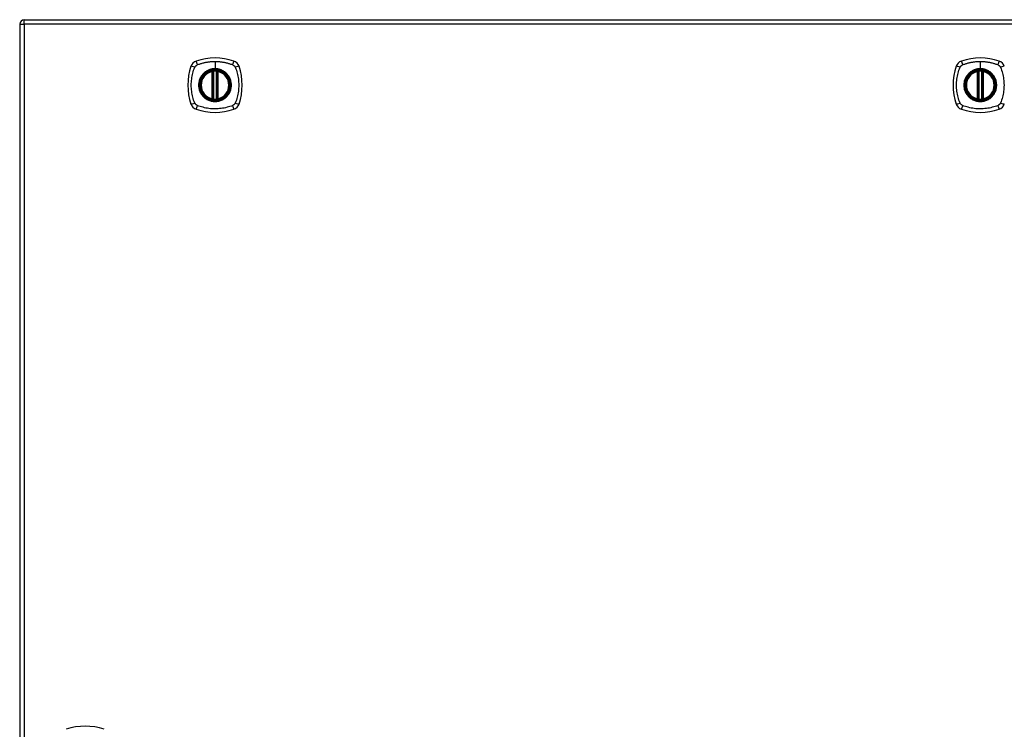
# Model space of a CAD drawing. Header units: inches. Extents: x 12 to 399, y 35 to 188.
# Tile 174 of 193: x 171 to 193, y 115 to 131. Entities that reach past the tile are written whole.
import ezdxf

# ---------------------------------------------------------------- set-up
doc = ezdxf.new("R2010")
doc.units = ezdxf.units.IN
doc.header["$MEASUREMENT"] = 0
doc.layers.add('Visible Edges(ANSI)', color=7, linetype='Continuous', lineweight=25)
doc.layers.add('Visible Tangent Edges(ANSI)', color=7, linetype='Continuous', lineweight=25)

msp = doc.modelspace()

# ---------------------------------------------------------------- linework, layer by layer
at = {"layer": 'Visible Edges(ANSI)'}
for p, q in [((171.389, 130.568), (171.389, 98.848)), ((171.488, 130.667), (213.093, 130.667)), ((175.58, 128.951), (175.58, 129.536)), ((175.599, 128.946), (175.599, 129.54)), ((175.678, 129.54), (175.678, 128.946)), ((175.698, 129.536), (175.698, 128.951)), ((192.231, 128.951), (192.231, 129.536)), ((192.251, 128.946), (192.251, 129.54)), ((192.33, 129.54), (192.33, 128.946)), ((192.349, 129.536), (192.349, 128.951))]:
    msp.add_line(p, q, dxfattribs=at)
at = {"layer": 'Visible Edges(ANSI)', "flags": 128}
for points in [[(175.61, 129.555), (175.608, 129.555), (175.607, 129.555), (175.605, 129.554), (175.604, 129.554), (175.602, 129.554), (175.601, 129.554), (175.599, 129.554), (175.598, 129.554), (175.596, 129.553), (175.595, 129.553), (175.594, 129.553), (175.593, 129.553), (175.592, 129.553), (175.591, 129.552), (175.59, 129.552), (175.589, 129.552), (175.588, 129.552), (175.587, 129.552), (175.587, 129.552), (175.586, 129.552), (175.586, 129.552), (175.586, 129.552), (175.586, 129.552), (175.586, 129.552)], [(175.692, 129.552), (175.692, 129.552), (175.692, 129.552), (175.691, 129.552), (175.691, 129.552), (175.691, 129.552), (175.69, 129.552), (175.689, 129.552), (175.689, 129.552), (175.688, 129.552), (175.687, 129.552), (175.686, 129.553), (175.685, 129.553), (175.684, 129.553), (175.682, 129.553), (175.681, 129.553), (175.68, 129.554), (175.678, 129.554), (175.677, 129.554), (175.675, 129.554), (175.674, 129.554), (175.672, 129.554), (175.671, 129.555), (175.669, 129.555), (175.667, 129.555)], [(192.262, 129.555), (192.26, 129.555), (192.258, 129.555), (192.257, 129.554), (192.255, 129.554), (192.254, 129.554), (192.252, 129.554), (192.251, 129.554), (192.249, 129.554), (192.248, 129.553), (192.247, 129.553), (192.245, 129.553), (192.244, 129.553), (192.243, 129.553), (192.242, 129.552), (192.241, 129.552), (192.24, 129.552), (192.24, 129.552), (192.239, 129.552), (192.238, 129.552), (192.238, 129.552), (192.238, 129.552), (192.237, 129.552), (192.237, 129.552), (192.237, 129.552)], [(192.343, 129.552), (192.343, 129.552), (192.343, 129.552), (192.343, 129.552), (192.343, 129.552), (192.342, 129.552), (192.342, 129.552), (192.341, 129.552), (192.34, 129.552), (192.339, 129.552), (192.338, 129.552), (192.337, 129.553), (192.336, 129.553), (192.335, 129.553), (192.334, 129.553), (192.332, 129.553), (192.331, 129.554), (192.33, 129.554), (192.328, 129.554), (192.327, 129.554), (192.325, 129.554), (192.324, 129.554), (192.322, 129.555), (192.32, 129.555), (192.319, 129.555)], [(175.586, 128.935), (175.586, 128.935), (175.586, 128.935), (175.586, 128.935), (175.586, 128.935), (175.587, 128.935), (175.587, 128.934), (175.588, 128.934), (175.589, 128.934), (175.59, 128.934), (175.591, 128.934), (175.592, 128.934), (175.593, 128.934), (175.594, 128.933), (175.595, 128.933), (175.596, 128.933), (175.598, 128.933), (175.599, 128.933), (175.601, 128.933), (175.602, 128.932), (175.604, 128.932), (175.605, 128.932), (175.607, 128.932), (175.608, 128.932), (175.61, 128.932)], [(175.667, 128.932), (175.669, 128.932), (175.671, 128.932), (175.672, 128.932), (175.674, 128.932), (175.675, 128.932), (175.677, 128.933), (175.678, 128.933), (175.68, 128.933), (175.681, 128.933), (175.682, 128.933), (175.684, 128.933), (175.685, 128.934), (175.686, 128.934), (175.687, 128.934), (175.688, 128.934), (175.689, 128.934), (175.689, 128.934), (175.69, 128.934), (175.691, 128.935), (175.691, 128.935), (175.691, 128.935), (175.692, 128.935), (175.692, 128.935), (175.692, 128.935)], [(192.237, 128.935), (192.237, 128.935), (192.237, 128.935), (192.238, 128.935), (192.238, 128.935), (192.238, 128.935), (192.239, 128.934), (192.24, 128.934), (192.24, 128.934), (192.241, 128.934), (192.242, 128.934), (192.243, 128.934), (192.244, 128.934), (192.245, 128.933), (192.247, 128.933), (192.248, 128.933), (192.249, 128.933), (192.251, 128.933), (192.252, 128.933), (192.254, 128.932), (192.255, 128.932), (192.257, 128.932), (192.258, 128.932), (192.26, 128.932), (192.262, 128.932)], [(192.319, 128.932), (192.32, 128.932), (192.322, 128.932), (192.324, 128.932), (192.325, 128.932), (192.327, 128.932), (192.328, 128.933), (192.33, 128.933), (192.331, 128.933), (192.332, 128.933), (192.334, 128.933), (192.335, 128.933), (192.336, 128.934), (192.337, 128.934), (192.338, 128.934), (192.339, 128.934), (192.34, 128.934), (192.341, 128.934), (192.342, 128.934), (192.342, 128.935), (192.343, 128.935), (192.343, 128.935), (192.343, 128.935), (192.343, 128.935), (192.343, 128.935)]]:
    msp.add_lwpolyline(points, dxfattribs=at)
at = {"layer": 'Visible Edges(ANSI)'}
for centre, radius in [((175.639, 129.243), 0.32), ((175.639, 129.243), 0.315), ((192.29, 129.243), 0.32), ((192.29, 129.243), 0.315)]:
    msp.add_circle(centre, radius, dxfattribs=at)
for centre, radius, start, end in [((171.488, 130.568), 0.099, 90, 180), ((175.639, 128.554), 1.28, 71.2278, 108.7722), ((192.29, 128.554), 1.28, 71.2278, 108.7722), ((176.328, 129.243), 1.28, 161.2278, 198.7722), ((175.284, 129.598), 0.177, 108.7722, 161.2278), ((175.993, 129.598), 0.177, 18.7722, 71.2278), ((174.95, 129.243), 1.28, 341.2278, 18.7722), ((192.979, 129.243), 1.28, 161.2278, 198.7722), ((191.935, 129.598), 0.177, 108.7722, 161.2278), ((192.645, 129.598), 0.177, 18.7722, 71.2278), ((175.639, 129.243), 0.313, 103.6344, 256.3656), ((175.639, 129.243), 0.313, 99.784, 103.6344), ((175.568, 129.536), 0.0118, 0, 103.6344), ((175.588, 129.54), 0.0118, 0, 99.784), ((175.639, 129.243), 0.313, 84.7499, 95.2501), ((175.69, 129.54), 0.0118, 80.216, 180), ((175.639, 129.243), 0.313, 76.3656, 80.216), ((175.71, 129.536), 0.0118, 76.3656, 180), ((175.639, 129.243), 0.313, 283.6344, 76.3656), ((192.29, 129.243), 0.313, 103.6344, 256.3656), ((192.29, 129.243), 0.313, 99.784, 103.6344), ((192.219, 129.536), 0.0118, 0, 103.6344), ((192.239, 129.54), 0.0118, 0, 99.784), ((192.29, 129.243), 0.313, 84.7499, 95.2501), ((192.341, 129.54), 0.0118, 80.216, 180), ((192.29, 129.243), 0.313, 76.3656, 80.216), ((192.361, 129.536), 0.0118, 76.3656, 180), ((192.29, 129.243), 0.313, 283.6344, 76.3656), ((175.284, 128.888), 0.177, 198.7722, 251.2278), ((175.568, 128.951), 0.0118, 256.3656, 0), ((175.639, 129.243), 0.313, 256.3656, 260.216), ((175.588, 128.946), 0.0118, 260.216, 0), ((175.639, 129.243), 0.313, 264.7499, 275.2501), ((175.69, 128.946), 0.0118, 180, 279.784), ((175.639, 129.243), 0.313, 279.784, 283.6344), ((175.71, 128.951), 0.0118, 180, 283.6344), ((175.993, 128.888), 0.177, 288.7722, 341.2278), ((191.935, 128.888), 0.177, 198.7722, 251.2278), ((192.219, 128.951), 0.0118, 256.3656, 0), ((192.29, 129.243), 0.313, 256.3656, 260.216), ((192.239, 128.946), 0.0118, 260.216, 0), ((192.29, 129.243), 0.313, 264.7499, 275.2501), ((192.341, 128.946), 0.0118, 180, 279.784), ((192.29, 129.243), 0.313, 279.784, 283.6344), ((192.361, 128.951), 0.0118, 180, 283.6344), ((192.645, 128.888), 0.177, 288.7722, 341.2278), ((175.639, 129.932), 1.28, 251.2278, 288.7722), ((192.29, 129.932), 1.28, 251.2278, 288.7722), ((172.813, 114.019), 1.28, 71.2278, 108.7722)]:
    msp.add_arc(centre, radius, start, end, dxfattribs=at)
at = {"layer": 'Visible Tangent Edges(ANSI)'}
for p, q in [((171.389, 130.568), (171.488, 130.568)), ((171.488, 130.568), (171.488, 130.667)), ((213.093, 130.568), (171.488, 130.568)), ((171.488, 130.568), (171.488, 98.848)), ((175.639, 129.76), (175.639, 129.6)), ((192.29, 129.76), (192.29, 129.6)), ((175.568, 129.536), (175.565, 129.547)), ((175.568, 129.536), (175.58, 129.536)), ((175.568, 129.536), (175.568, 128.951)), ((175.58, 129.536), (175.589, 129.536)), ((175.586, 129.552), (175.587, 129.546)), ((175.589, 129.54), (175.599, 129.54)), ((175.589, 128.951), (175.589, 129.536)), ((175.611, 129.543), (175.61, 129.555)), ((175.611, 128.943), (175.611, 129.543)), ((175.639, 129.595), (175.639, 129.6)), ((175.666, 129.543), (175.667, 129.555)), ((175.666, 129.543), (175.666, 128.943)), ((175.678, 129.54), (175.688, 129.54)), ((175.688, 129.536), (175.698, 129.536)), ((175.688, 129.536), (175.688, 128.951)), ((175.691, 129.546), (175.692, 129.552)), ((175.698, 129.536), (175.71, 129.536)), ((175.712, 129.547), (175.71, 129.536)), ((175.71, 128.951), (175.71, 129.536)), ((192.219, 129.536), (192.216, 129.547)), ((192.219, 129.536), (192.231, 129.536)), ((192.219, 129.536), (192.219, 128.951)), ((192.231, 129.536), (192.241, 129.536)), ((192.237, 129.552), (192.238, 129.546)), ((192.241, 129.54), (192.251, 129.54)), ((192.241, 128.951), (192.241, 129.536)), ((192.263, 129.543), (192.262, 129.555)), ((192.263, 128.943), (192.263, 129.543)), ((192.29, 129.595), (192.29, 129.6)), ((192.318, 129.543), (192.319, 129.555)), ((192.318, 129.543), (192.318, 128.943)), ((192.33, 129.54), (192.34, 129.54)), ((192.339, 129.536), (192.349, 129.536)), ((192.339, 129.536), (192.339, 128.951)), ((192.342, 129.546), (192.343, 129.552)), ((192.349, 129.536), (192.361, 129.536)), ((192.364, 129.547), (192.361, 129.536)), ((192.361, 128.951), (192.361, 129.536)), ((175.565, 128.939), (175.568, 128.951)), ((175.58, 128.951), (175.568, 128.951)), ((175.589, 128.951), (175.58, 128.951)), ((175.587, 128.941), (175.586, 128.935)), ((175.599, 128.946), (175.589, 128.946)), ((175.61, 128.932), (175.611, 128.943)), ((175.667, 128.932), (175.666, 128.943)), ((175.688, 128.946), (175.678, 128.946)), ((175.698, 128.951), (175.688, 128.951)), ((175.692, 128.935), (175.691, 128.941)), ((175.71, 128.951), (175.698, 128.951)), ((175.71, 128.951), (175.712, 128.939)), ((192.216, 128.939), (192.219, 128.951)), ((192.231, 128.951), (192.219, 128.951)), ((192.241, 128.951), (192.231, 128.951)), ((192.238, 128.941), (192.237, 128.935)), ((192.251, 128.946), (192.241, 128.946)), ((192.262, 128.932), (192.263, 128.943)), ((192.319, 128.932), (192.318, 128.943)), ((192.34, 128.946), (192.33, 128.946)), ((192.349, 128.951), (192.339, 128.951)), ((192.343, 128.935), (192.342, 128.941)), ((192.361, 128.951), (192.349, 128.951)), ((192.361, 128.951), (192.364, 128.939))]:
    msp.add_line(p, q, dxfattribs=at)
at = {"layer": 'Visible Tangent Edges(ANSI)', "flags": 128}
for points in [[(175.199, 128.855), (175.185, 128.888), (175.174, 128.919), (175.165, 128.951), (175.156, 128.982), (175.148, 129.014), (175.141, 129.046), (175.136, 129.079), (175.131, 129.111), (175.127, 129.144), (175.124, 129.177), (175.123, 129.21), (175.122, 129.243), (175.123, 129.276), (175.124, 129.309), (175.127, 129.342), (175.131, 129.375), (175.136, 129.407), (175.141, 129.44), (175.148, 129.472), (175.156, 129.504), (175.165, 129.536), (175.174, 129.567), (175.185, 129.598), (175.199, 129.632)], [(175.199, 129.632), (175.199, 129.633), (175.2, 129.635), (175.201, 129.636), (175.202, 129.637), (175.202, 129.639), (175.203, 129.64), (175.204, 129.641), (175.205, 129.643), (175.205, 129.644), (175.206, 129.645), (175.207, 129.647), (175.208, 129.648), (175.209, 129.649), (175.21, 129.65), (175.211, 129.652), (175.212, 129.653), (175.213, 129.654), (175.214, 129.655), (175.215, 129.656), (175.216, 129.657), (175.217, 129.659), (175.218, 129.66), (175.219, 129.661), (175.22, 129.662)], [(175.22, 129.662), (175.221, 129.663), (175.222, 129.664), (175.223, 129.665), (175.224, 129.666), (175.226, 129.667), (175.227, 129.668), (175.228, 129.669), (175.229, 129.67), (175.23, 129.671), (175.232, 129.672), (175.233, 129.673), (175.234, 129.674), (175.235, 129.675), (175.237, 129.676), (175.238, 129.676), (175.239, 129.677), (175.241, 129.678), (175.242, 129.679), (175.243, 129.68), (175.245, 129.68), (175.246, 129.681), (175.247, 129.682), (175.249, 129.682), (175.25, 129.683)], [(175.25, 129.683), (175.268, 129.691), (175.284, 129.697), (175.299, 129.702), (175.315, 129.707), (175.33, 129.712), (175.346, 129.717), (175.362, 129.722), (175.378, 129.726), (175.394, 129.73), (175.41, 129.734), (175.426, 129.737), (175.442, 129.74), (175.458, 129.744), (175.475, 129.746), (175.491, 129.749), (175.507, 129.751), (175.523, 129.753), (175.54, 129.755), (175.556, 129.756), (175.573, 129.758), (175.589, 129.759), (175.606, 129.759), (175.622, 129.76), (175.639, 129.76)], [(175.639, 129.76), (175.655, 129.76), (175.672, 129.759), (175.688, 129.759), (175.705, 129.758), (175.721, 129.756), (175.738, 129.755), (175.754, 129.753), (175.77, 129.751), (175.787, 129.749), (175.803, 129.746), (175.819, 129.743), (175.835, 129.74), (175.852, 129.737), (175.868, 129.734), (175.884, 129.73), (175.9, 129.726), (175.916, 129.722), (175.931, 129.717), (175.947, 129.712), (175.963, 129.707), (175.978, 129.702), (175.994, 129.697), (176.009, 129.691), (176.027, 129.683)], [(176.027, 129.683), (176.03, 129.682), (176.033, 129.68), (176.035, 129.679), (176.038, 129.677), (176.041, 129.676), (176.043, 129.674), (176.046, 129.672), (176.048, 129.67), (176.051, 129.668), (176.053, 129.666), (176.055, 129.664), (176.057, 129.662), (176.06, 129.66), (176.062, 129.658), (176.064, 129.655), (176.066, 129.653), (176.068, 129.65), (176.069, 129.648), (176.071, 129.645), (176.073, 129.643), (176.074, 129.64), (176.076, 129.637), (176.077, 129.635), (176.079, 129.632)], [(176.079, 129.632), (176.092, 129.598), (176.103, 129.567), (176.113, 129.536), (176.121, 129.504), (176.129, 129.472), (176.136, 129.44), (176.142, 129.407), (176.147, 129.375), (176.15, 129.342), (176.153, 129.309), (176.155, 129.276), (176.155, 129.243), (176.155, 129.21), (176.153, 129.177), (176.15, 129.144), (176.147, 129.111), (176.142, 129.079), (176.136, 129.046), (176.129, 129.014), (176.121, 128.982), (176.113, 128.951), (176.103, 128.919), (176.092, 128.888), (176.079, 128.855)], [(191.85, 128.855), (191.836, 128.888), (191.826, 128.919), (191.816, 128.951), (191.808, 128.982), (191.8, 129.014), (191.793, 129.046), (191.787, 129.079), (191.782, 129.111), (191.779, 129.144), (191.776, 129.177), (191.774, 129.21), (191.774, 129.243), (191.774, 129.276), (191.776, 129.309), (191.779, 129.342), (191.782, 129.375), (191.787, 129.407), (191.793, 129.44), (191.8, 129.472), (191.808, 129.504), (191.816, 129.536), (191.826, 129.567), (191.836, 129.598), (191.85, 129.632)], [(191.85, 129.632), (191.851, 129.633), (191.852, 129.635), (191.852, 129.636), (191.853, 129.637), (191.854, 129.639), (191.855, 129.64), (191.855, 129.641), (191.856, 129.643), (191.857, 129.644), (191.858, 129.645), (191.859, 129.647), (191.86, 129.648), (191.86, 129.649), (191.861, 129.65), (191.862, 129.652), (191.863, 129.653), (191.864, 129.654), (191.865, 129.655), (191.866, 129.656), (191.867, 129.657), (191.868, 129.659), (191.869, 129.66), (191.87, 129.661), (191.871, 129.662)], [(191.871, 129.662), (191.873, 129.663), (191.874, 129.664), (191.875, 129.665), (191.876, 129.666), (191.877, 129.667), (191.878, 129.668), (191.879, 129.669), (191.881, 129.67), (191.882, 129.671), (191.883, 129.672), (191.884, 129.673), (191.886, 129.674), (191.887, 129.675), (191.888, 129.676), (191.889, 129.676), (191.891, 129.677), (191.892, 129.678), (191.893, 129.679), (191.895, 129.68), (191.896, 129.68), (191.897, 129.681), (191.899, 129.682), (191.9, 129.682), (191.902, 129.683)], [(191.902, 129.683), (191.92, 129.691), (191.935, 129.697), (191.951, 129.702), (191.966, 129.707), (191.982, 129.712), (191.998, 129.717), (192.013, 129.722), (192.029, 129.726), (192.045, 129.73), (192.061, 129.734), (192.077, 129.737), (192.094, 129.74), (192.11, 129.744), (192.126, 129.746), (192.142, 129.749), (192.159, 129.751), (192.175, 129.753), (192.191, 129.755), (192.208, 129.756), (192.224, 129.758), (192.241, 129.759), (192.257, 129.759), (192.274, 129.76), (192.29, 129.76)], [(192.29, 129.76), (192.307, 129.76), (192.323, 129.759), (192.34, 129.759), (192.356, 129.758), (192.373, 129.756), (192.389, 129.755), (192.406, 129.753), (192.422, 129.751), (192.438, 129.749), (192.455, 129.746), (192.471, 129.743), (192.487, 129.74), (192.503, 129.737), (192.519, 129.734), (192.535, 129.73), (192.551, 129.726), (192.567, 129.722), (192.583, 129.717), (192.599, 129.712), (192.614, 129.707), (192.63, 129.702), (192.645, 129.697), (192.661, 129.691), (192.679, 129.683)], [(192.679, 129.683), (192.682, 129.682), (192.684, 129.68), (192.687, 129.679), (192.69, 129.677), (192.692, 129.676), (192.695, 129.674), (192.697, 129.672), (192.7, 129.67), (192.702, 129.668), (192.704, 129.666), (192.707, 129.664), (192.709, 129.662), (192.711, 129.66), (192.713, 129.658), (192.715, 129.655), (192.717, 129.653), (192.719, 129.65), (192.721, 129.648), (192.723, 129.645), (192.724, 129.643), (192.726, 129.64), (192.727, 129.637), (192.729, 129.635), (192.73, 129.632)], [(192.73, 129.632), (192.744, 129.598), (192.754, 129.567), (192.764, 129.536), (192.773, 129.504), (192.781, 129.472), (192.787, 129.44), (192.793, 129.407), (192.798, 129.375), (192.802, 129.342), (192.805, 129.309), (192.806, 129.276), (192.807, 129.243), (192.806, 129.21), (192.805, 129.177), (192.802, 129.144), (192.798, 129.111), (192.793, 129.079), (192.787, 129.046), (192.781, 129.014), (192.773, 128.982), (192.764, 128.951), (192.754, 128.919), (192.744, 128.888), (192.73, 128.855)], [(175.364, 129.471), (175.351, 129.455), (175.34, 129.438), (175.329, 129.42), (175.319, 129.402), (175.311, 129.383), (175.303, 129.364), (175.297, 129.345), (175.291, 129.325), (175.287, 129.305), (175.284, 129.284), (175.282, 129.264), (175.282, 129.243), (175.282, 129.222), (175.284, 129.202), (175.287, 129.182), (175.291, 129.161), (175.297, 129.141), (175.303, 129.122), (175.311, 129.103), (175.319, 129.084), (175.329, 129.066), (175.34, 129.049), (175.351, 129.032), (175.364, 129.016)], [(175.639, 129.595), (175.73, 129.583), (175.815, 129.548), (175.888, 129.492), (175.944, 129.419), (175.979, 129.334), (175.991, 129.243), (175.979, 129.152), (175.943, 129.067), (175.888, 128.994), (175.815, 128.938), (175.73, 128.903), (175.639, 128.891), (175.547, 128.903), (175.462, 128.938), (175.389, 128.994), (175.334, 129.067), (175.299, 129.152), (175.287, 129.243), (175.299, 129.335), (175.334, 129.42), (175.39, 129.493), (175.463, 129.548), (175.548, 129.583), (175.639, 129.595)], [(175.411, 129.518), (175.409, 129.516), (175.407, 129.514), (175.405, 129.512), (175.403, 129.511), (175.401, 129.509), (175.399, 129.507), (175.397, 129.505), (175.395, 129.503), (175.392, 129.501), (175.39, 129.499), (175.389, 129.497), (175.387, 129.495), (175.385, 129.493), (175.383, 129.491), (175.381, 129.489), (175.379, 129.487), (175.377, 129.485), (175.375, 129.483), (175.373, 129.481), (175.371, 129.479), (175.369, 129.477), (175.368, 129.475), (175.366, 129.473), (175.364, 129.471)], [(175.639, 129.6), (175.628, 129.6), (175.618, 129.599), (175.608, 129.599), (175.598, 129.598), (175.587, 129.596), (175.577, 129.595), (175.567, 129.593), (175.557, 129.591), (175.547, 129.588), (175.537, 129.585), (175.527, 129.582), (175.518, 129.579), (175.508, 129.575), (175.499, 129.571), (175.489, 129.567), (175.48, 129.563), (175.471, 129.558), (175.462, 129.553), (175.453, 129.548), (175.444, 129.542), (175.436, 129.536), (175.427, 129.53), (175.419, 129.524), (175.411, 129.518)], [(175.587, 129.546), (175.586, 129.546), (175.585, 129.546), (175.584, 129.547), (175.583, 129.547), (175.583, 129.547), (175.582, 129.548), (175.581, 129.548), (175.58, 129.548), (175.579, 129.548), (175.578, 129.548), (175.577, 129.548), (175.576, 129.548), (175.575, 129.548), (175.574, 129.548), (175.573, 129.548), (175.573, 129.548), (175.572, 129.548), (175.571, 129.548), (175.57, 129.548), (175.569, 129.548), (175.568, 129.548), (175.567, 129.548), (175.566, 129.548), (175.565, 129.547)], [(175.589, 129.54), (175.589, 129.54), (175.589, 129.541), (175.589, 129.541), (175.589, 129.541), (175.589, 129.541), (175.589, 129.542), (175.589, 129.542), (175.589, 129.542), (175.589, 129.542), (175.588, 129.543), (175.588, 129.543), (175.588, 129.543), (175.588, 129.543), (175.588, 129.544), (175.588, 129.544), (175.588, 129.544), (175.588, 129.544), (175.587, 129.544), (175.587, 129.545), (175.587, 129.545), (175.587, 129.545), (175.587, 129.545), (175.587, 129.545), (175.587, 129.546)], [(175.589, 129.536), (175.589, 129.536), (175.589, 129.536), (175.589, 129.536), (175.589, 129.537), (175.589, 129.537), (175.589, 129.537), (175.589, 129.537), (175.589, 129.537), (175.589, 129.537), (175.589, 129.538), (175.589, 129.538), (175.589, 129.538), (175.589, 129.538), (175.589, 129.538), (175.589, 129.538), (175.589, 129.539), (175.589, 129.539), (175.589, 129.539), (175.589, 129.539), (175.589, 129.539), (175.589, 129.539), (175.589, 129.54), (175.589, 129.54), (175.589, 129.54)], [(175.599, 129.54), (175.599, 129.54), (175.599, 129.54), (175.6, 129.54), (175.6, 129.54), (175.6, 129.54), (175.6, 129.54), (175.601, 129.54), (175.601, 129.541), (175.601, 129.541), (175.602, 129.541), (175.602, 129.541), (175.603, 129.541), (175.603, 129.541), (175.604, 129.541), (175.605, 129.542), (175.605, 129.542), (175.606, 129.542), (175.607, 129.542), (175.607, 129.542), (175.608, 129.542), (175.609, 129.543), (175.61, 129.543), (175.61, 129.543), (175.611, 129.543)], [(175.866, 129.518), (175.858, 129.524), (175.85, 129.531), (175.842, 129.536), (175.833, 129.542), (175.824, 129.548), (175.816, 129.553), (175.807, 129.558), (175.797, 129.563), (175.788, 129.567), (175.779, 129.571), (175.769, 129.575), (175.76, 129.579), (175.75, 129.582), (175.74, 129.585), (175.73, 129.588), (175.72, 129.591), (175.71, 129.593), (175.7, 129.595), (175.69, 129.596), (175.68, 129.598), (175.669, 129.599), (175.659, 129.599), (175.649, 129.6), (175.639, 129.6)], [(175.666, 129.543), (175.667, 129.543), (175.668, 129.543), (175.669, 129.543), (175.669, 129.542), (175.67, 129.542), (175.671, 129.542), (175.671, 129.542), (175.672, 129.542), (175.673, 129.542), (175.673, 129.541), (175.674, 129.541), (175.675, 129.541), (175.675, 129.541), (175.676, 129.541), (175.676, 129.541), (175.676, 129.541), (175.677, 129.54), (175.677, 129.54), (175.677, 129.54), (175.678, 129.54), (175.678, 129.54), (175.678, 129.54), (175.678, 129.54), (175.678, 129.54)], [(175.691, 129.546), (175.691, 129.545), (175.691, 129.545), (175.69, 129.545), (175.69, 129.545), (175.69, 129.545), (175.69, 129.544), (175.69, 129.544), (175.69, 129.544), (175.69, 129.544), (175.689, 129.544), (175.689, 129.543), (175.689, 129.543), (175.689, 129.543), (175.689, 129.543), (175.689, 129.542), (175.689, 129.542), (175.689, 129.542), (175.689, 129.542), (175.688, 129.541), (175.688, 129.541), (175.688, 129.541), (175.688, 129.541), (175.688, 129.54), (175.688, 129.54)], [(175.688, 129.54), (175.688, 129.54), (175.688, 129.54), (175.688, 129.539), (175.688, 129.539), (175.688, 129.539), (175.688, 129.539), (175.688, 129.539), (175.688, 129.539), (175.688, 129.538), (175.688, 129.538), (175.688, 129.538), (175.688, 129.538), (175.688, 129.538), (175.688, 129.538), (175.688, 129.537), (175.688, 129.537), (175.688, 129.537), (175.688, 129.537), (175.688, 129.537), (175.688, 129.537), (175.688, 129.536), (175.688, 129.536), (175.688, 129.536), (175.688, 129.536)], [(175.712, 129.547), (175.712, 129.548), (175.711, 129.548), (175.71, 129.548), (175.709, 129.548), (175.708, 129.548), (175.707, 129.548), (175.706, 129.548), (175.705, 129.548), (175.704, 129.548), (175.703, 129.548), (175.702, 129.548), (175.701, 129.548), (175.7, 129.548), (175.699, 129.548), (175.698, 129.548), (175.697, 129.548), (175.697, 129.548), (175.696, 129.548), (175.695, 129.547), (175.694, 129.547), (175.693, 129.547), (175.692, 129.546), (175.692, 129.546), (175.691, 129.546)], [(175.913, 129.471), (175.912, 129.473), (175.91, 129.475), (175.908, 129.477), (175.906, 129.479), (175.904, 129.481), (175.902, 129.483), (175.901, 129.485), (175.899, 129.487), (175.897, 129.489), (175.895, 129.491), (175.893, 129.493), (175.891, 129.495), (175.889, 129.497), (175.887, 129.499), (175.885, 129.501), (175.883, 129.503), (175.881, 129.505), (175.879, 129.507), (175.877, 129.509), (175.875, 129.511), (175.873, 129.512), (175.871, 129.514), (175.868, 129.516), (175.866, 129.518)], [(175.913, 129.016), (175.926, 129.032), (175.938, 129.049), (175.948, 129.066), (175.958, 129.084), (175.967, 129.103), (175.974, 129.122), (175.981, 129.142), (175.986, 129.162), (175.99, 129.182), (175.993, 129.202), (175.995, 129.223), (175.996, 129.243), (175.995, 129.264), (175.993, 129.284), (175.99, 129.305), (175.986, 129.325), (175.981, 129.345), (175.974, 129.364), (175.967, 129.383), (175.958, 129.402), (175.948, 129.42), (175.938, 129.438), (175.926, 129.455), (175.913, 129.471)], [(192.016, 129.471), (192.003, 129.455), (191.991, 129.438), (191.981, 129.42), (191.971, 129.402), (191.962, 129.383), (191.955, 129.364), (191.948, 129.345), (191.943, 129.325), (191.939, 129.305), (191.936, 129.284), (191.934, 129.264), (191.933, 129.243), (191.934, 129.222), (191.936, 129.202), (191.939, 129.182), (191.943, 129.161), (191.948, 129.141), (191.955, 129.122), (191.962, 129.103), (191.971, 129.084), (191.981, 129.066), (191.991, 129.049), (192.003, 129.032), (192.016, 129.016)], [(192.29, 129.595), (192.382, 129.583), (192.467, 129.548), (192.54, 129.492), (192.595, 129.419), (192.63, 129.334), (192.642, 129.243), (192.63, 129.152), (192.595, 129.067), (192.539, 128.994), (192.466, 128.938), (192.381, 128.903), (192.29, 128.891), (192.199, 128.903), (192.114, 128.938), (192.041, 128.994), (191.985, 129.067), (191.95, 129.152), (191.938, 129.243), (191.95, 129.335), (191.985, 129.42), (192.041, 129.493), (192.114, 129.548), (192.199, 129.583), (192.29, 129.595)], [(192.063, 129.518), (192.061, 129.516), (192.058, 129.514), (192.056, 129.512), (192.054, 129.511), (192.052, 129.509), (192.05, 129.507), (192.048, 129.505), (192.046, 129.503), (192.044, 129.501), (192.042, 129.499), (192.04, 129.497), (192.038, 129.495), (192.036, 129.493), (192.034, 129.491), (192.032, 129.489), (192.03, 129.487), (192.028, 129.485), (192.027, 129.483), (192.025, 129.481), (192.023, 129.479), (192.021, 129.477), (192.019, 129.475), (192.017, 129.473), (192.016, 129.471)], [(192.29, 129.6), (192.28, 129.6), (192.27, 129.599), (192.259, 129.599), (192.249, 129.598), (192.239, 129.596), (192.229, 129.595), (192.219, 129.593), (192.209, 129.591), (192.199, 129.588), (192.189, 129.585), (192.179, 129.582), (192.169, 129.579), (192.16, 129.575), (192.15, 129.571), (192.141, 129.567), (192.131, 129.563), (192.122, 129.558), (192.113, 129.553), (192.104, 129.548), (192.096, 129.542), (192.087, 129.536), (192.079, 129.53), (192.071, 129.524), (192.063, 129.518)], [(192.238, 129.546), (192.237, 129.546), (192.237, 129.546), (192.236, 129.547), (192.235, 129.547), (192.234, 129.547), (192.233, 129.548), (192.232, 129.548), (192.231, 129.548), (192.231, 129.548), (192.23, 129.548), (192.229, 129.548), (192.228, 129.548), (192.227, 129.548), (192.226, 129.548), (192.225, 129.548), (192.224, 129.548), (192.223, 129.548), (192.222, 129.548), (192.221, 129.548), (192.22, 129.548), (192.219, 129.548), (192.218, 129.548), (192.217, 129.548), (192.216, 129.547)], [(192.241, 129.54), (192.241, 129.54), (192.241, 129.541), (192.241, 129.541), (192.241, 129.541), (192.24, 129.541), (192.24, 129.542), (192.24, 129.542), (192.24, 129.542), (192.24, 129.542), (192.24, 129.543), (192.24, 129.543), (192.24, 129.543), (192.24, 129.543), (192.24, 129.544), (192.239, 129.544), (192.239, 129.544), (192.239, 129.544), (192.239, 129.544), (192.239, 129.545), (192.239, 129.545), (192.239, 129.545), (192.238, 129.545), (192.238, 129.545), (192.238, 129.546)], [(192.241, 129.536), (192.241, 129.536), (192.241, 129.536), (192.241, 129.536), (192.241, 129.537), (192.241, 129.537), (192.241, 129.537), (192.241, 129.537), (192.241, 129.537), (192.241, 129.537), (192.241, 129.538), (192.241, 129.538), (192.241, 129.538), (192.241, 129.538), (192.241, 129.538), (192.241, 129.538), (192.241, 129.539), (192.241, 129.539), (192.241, 129.539), (192.241, 129.539), (192.241, 129.539), (192.241, 129.539), (192.241, 129.54), (192.241, 129.54), (192.241, 129.54)], [(192.251, 129.54), (192.251, 129.54), (192.251, 129.54), (192.251, 129.54), (192.251, 129.54), (192.251, 129.54), (192.252, 129.54), (192.252, 129.54), (192.252, 129.541), (192.253, 129.541), (192.253, 129.541), (192.254, 129.541), (192.254, 129.541), (192.255, 129.541), (192.255, 129.541), (192.256, 129.542), (192.257, 129.542), (192.257, 129.542), (192.258, 129.542), (192.259, 129.542), (192.26, 129.542), (192.26, 129.543), (192.261, 129.543), (192.262, 129.543), (192.263, 129.543)], [(192.518, 129.518), (192.51, 129.524), (192.502, 129.531), (192.493, 129.536), (192.485, 129.542), (192.476, 129.548), (192.467, 129.553), (192.458, 129.558), (192.449, 129.563), (192.44, 129.567), (192.43, 129.571), (192.421, 129.575), (192.411, 129.579), (192.401, 129.582), (192.392, 129.585), (192.382, 129.588), (192.372, 129.591), (192.362, 129.593), (192.352, 129.595), (192.341, 129.596), (192.331, 129.598), (192.321, 129.599), (192.311, 129.599), (192.3, 129.6), (192.29, 129.6)], [(192.318, 129.543), (192.319, 129.543), (192.319, 129.543), (192.32, 129.543), (192.321, 129.542), (192.322, 129.542), (192.322, 129.542), (192.323, 129.542), (192.324, 129.542), (192.324, 129.542), (192.325, 129.541), (192.326, 129.541), (192.326, 129.541), (192.327, 129.541), (192.327, 129.541), (192.328, 129.541), (192.328, 129.541), (192.328, 129.54), (192.329, 129.54), (192.329, 129.54), (192.329, 129.54), (192.329, 129.54), (192.329, 129.54), (192.33, 129.54), (192.33, 129.54)], [(192.34, 129.54), (192.34, 129.54), (192.34, 129.54), (192.34, 129.539), (192.34, 129.539), (192.34, 129.539), (192.34, 129.539), (192.34, 129.539), (192.34, 129.539), (192.34, 129.538), (192.34, 129.538), (192.34, 129.538), (192.339, 129.538), (192.339, 129.538), (192.339, 129.538), (192.339, 129.537), (192.339, 129.537), (192.339, 129.537), (192.339, 129.537), (192.339, 129.537), (192.339, 129.537), (192.339, 129.536), (192.339, 129.536), (192.339, 129.536), (192.339, 129.536)], [(192.342, 129.546), (192.342, 129.545), (192.342, 129.545), (192.342, 129.545), (192.342, 129.545), (192.342, 129.545), (192.341, 129.544), (192.341, 129.544), (192.341, 129.544), (192.341, 129.544), (192.341, 129.544), (192.341, 129.543), (192.341, 129.543), (192.341, 129.543), (192.34, 129.543), (192.34, 129.542), (192.34, 129.542), (192.34, 129.542), (192.34, 129.542), (192.34, 129.541), (192.34, 129.541), (192.34, 129.541), (192.34, 129.541), (192.34, 129.54), (192.34, 129.54)], [(192.364, 129.547), (192.363, 129.548), (192.362, 129.548), (192.361, 129.548), (192.36, 129.548), (192.359, 129.548), (192.358, 129.548), (192.357, 129.548), (192.356, 129.548), (192.355, 129.548), (192.355, 129.548), (192.354, 129.548), (192.353, 129.548), (192.352, 129.548), (192.351, 129.548), (192.35, 129.548), (192.349, 129.548), (192.348, 129.548), (192.347, 129.548), (192.346, 129.547), (192.345, 129.547), (192.345, 129.547), (192.344, 129.546), (192.343, 129.546), (192.342, 129.546)], [(192.565, 129.471), (192.563, 129.473), (192.561, 129.475), (192.559, 129.477), (192.558, 129.479), (192.556, 129.481), (192.554, 129.483), (192.552, 129.485), (192.55, 129.487), (192.548, 129.489), (192.546, 129.491), (192.544, 129.493), (192.542, 129.495), (192.54, 129.497), (192.538, 129.499), (192.536, 129.501), (192.534, 129.503), (192.532, 129.505), (192.53, 129.507), (192.528, 129.509), (192.526, 129.511), (192.524, 129.512), (192.522, 129.514), (192.52, 129.516), (192.518, 129.518)], [(192.565, 129.016), (192.577, 129.032), (192.589, 129.049), (192.6, 129.066), (192.61, 129.084), (192.618, 129.103), (192.626, 129.122), (192.632, 129.142), (192.638, 129.162), (192.642, 129.182), (192.645, 129.202), (192.646, 129.223), (192.647, 129.243), (192.646, 129.264), (192.645, 129.284), (192.642, 129.305), (192.638, 129.325), (192.632, 129.345), (192.626, 129.364), (192.618, 129.383), (192.61, 129.402), (192.6, 129.42), (192.589, 129.438), (192.577, 129.455), (192.565, 129.471)], [(175.364, 129.016), (175.366, 129.014), (175.368, 129.011), (175.369, 129.009), (175.371, 129.007), (175.373, 129.005), (175.375, 129.003), (175.377, 129.001), (175.379, 128.999), (175.381, 128.997), (175.383, 128.995), (175.385, 128.993), (175.387, 128.991), (175.389, 128.989), (175.39, 128.987), (175.392, 128.985), (175.395, 128.983), (175.397, 128.981), (175.399, 128.98), (175.401, 128.978), (175.403, 128.976), (175.405, 128.974), (175.407, 128.972), (175.409, 128.97), (175.411, 128.969)], [(175.866, 128.969), (175.868, 128.97), (175.871, 128.972), (175.873, 128.974), (175.875, 128.976), (175.877, 128.978), (175.879, 128.98), (175.881, 128.981), (175.883, 128.983), (175.885, 128.985), (175.887, 128.987), (175.889, 128.989), (175.891, 128.991), (175.893, 128.993), (175.895, 128.995), (175.897, 128.997), (175.899, 128.999), (175.901, 129.001), (175.902, 129.003), (175.904, 129.005), (175.906, 129.007), (175.908, 129.009), (175.91, 129.011), (175.912, 129.014), (175.913, 129.016)], [(192.016, 129.016), (192.017, 129.014), (192.019, 129.011), (192.021, 129.009), (192.023, 129.007), (192.025, 129.005), (192.027, 129.003), (192.028, 129.001), (192.03, 128.999), (192.032, 128.997), (192.034, 128.995), (192.036, 128.993), (192.038, 128.991), (192.04, 128.989), (192.042, 128.987), (192.044, 128.985), (192.046, 128.983), (192.048, 128.981), (192.05, 128.98), (192.052, 128.978), (192.054, 128.976), (192.056, 128.974), (192.058, 128.972), (192.061, 128.97), (192.063, 128.969)], [(192.518, 128.969), (192.52, 128.97), (192.522, 128.972), (192.524, 128.974), (192.526, 128.976), (192.528, 128.978), (192.53, 128.98), (192.532, 128.981), (192.534, 128.983), (192.536, 128.985), (192.538, 128.987), (192.54, 128.989), (192.542, 128.991), (192.544, 128.993), (192.546, 128.995), (192.548, 128.997), (192.55, 128.999), (192.552, 129.001), (192.554, 129.003), (192.556, 129.005), (192.558, 129.007), (192.559, 129.009), (192.561, 129.011), (192.563, 129.014), (192.565, 129.016)], [(175.25, 128.803), (175.247, 128.805), (175.245, 128.806), (175.242, 128.808), (175.239, 128.809), (175.237, 128.811), (175.234, 128.813), (175.232, 128.814), (175.229, 128.816), (175.227, 128.818), (175.224, 128.82), (175.222, 128.822), (175.22, 128.824), (175.218, 128.827), (175.216, 128.829), (175.214, 128.831), (175.212, 128.834), (175.21, 128.836), (175.208, 128.839), (175.206, 128.841), (175.205, 128.844), (175.203, 128.846), (175.202, 128.849), (175.2, 128.852), (175.199, 128.855)], [(176.027, 128.803), (175.994, 128.789), (175.963, 128.779), (175.931, 128.769), (175.9, 128.761), (175.868, 128.753), (175.836, 128.746), (175.803, 128.74), (175.771, 128.735), (175.738, 128.732), (175.705, 128.729), (175.672, 128.727), (175.639, 128.727), (175.606, 128.727), (175.573, 128.729), (175.54, 128.731), (175.507, 128.735), (175.475, 128.74), (175.442, 128.746), (175.41, 128.753), (175.378, 128.761), (175.346, 128.769), (175.315, 128.779), (175.284, 128.789), (175.25, 128.803)], [(175.411, 128.969), (175.427, 128.956), (175.444, 128.944), (175.462, 128.934), (175.48, 128.924), (175.499, 128.915), (175.518, 128.908), (175.537, 128.901), (175.557, 128.896), (175.577, 128.892), (175.598, 128.889), (175.618, 128.887), (175.639, 128.886), (175.659, 128.887), (175.68, 128.889), (175.7, 128.892), (175.72, 128.896), (175.74, 128.901), (175.76, 128.908), (175.779, 128.915), (175.798, 128.924), (175.816, 128.934), (175.833, 128.944), (175.85, 128.956), (175.866, 128.969)], [(175.565, 128.939), (175.566, 128.939), (175.567, 128.939), (175.568, 128.938), (175.569, 128.938), (175.57, 128.938), (175.571, 128.938), (175.572, 128.938), (175.573, 128.938), (175.573, 128.938), (175.574, 128.938), (175.575, 128.938), (175.576, 128.938), (175.577, 128.938), (175.578, 128.938), (175.579, 128.938), (175.58, 128.938), (175.581, 128.939), (175.582, 128.939), (175.583, 128.939), (175.583, 128.939), (175.584, 128.94), (175.585, 128.94), (175.586, 128.94), (175.587, 128.941)], [(175.587, 128.941), (175.587, 128.941), (175.587, 128.941), (175.587, 128.941), (175.587, 128.942), (175.587, 128.942), (175.587, 128.942), (175.588, 128.942), (175.588, 128.942), (175.588, 128.943), (175.588, 128.943), (175.588, 128.943), (175.588, 128.943), (175.588, 128.944), (175.588, 128.944), (175.589, 128.944), (175.589, 128.944), (175.589, 128.945), (175.589, 128.945), (175.589, 128.945), (175.589, 128.945), (175.589, 128.946), (175.589, 128.946), (175.589, 128.946), (175.589, 128.946)], [(175.589, 128.946), (175.589, 128.947), (175.589, 128.947), (175.589, 128.947), (175.589, 128.947), (175.589, 128.947), (175.589, 128.947), (175.589, 128.948), (175.589, 128.948), (175.589, 128.948), (175.589, 128.948), (175.589, 128.948), (175.589, 128.948), (175.589, 128.949), (175.589, 128.949), (175.589, 128.949), (175.589, 128.949), (175.589, 128.949), (175.589, 128.949), (175.589, 128.95), (175.589, 128.95), (175.589, 128.95), (175.589, 128.95), (175.589, 128.95), (175.589, 128.951)], [(175.611, 128.943), (175.61, 128.943), (175.61, 128.944), (175.609, 128.944), (175.608, 128.944), (175.607, 128.944), (175.607, 128.944), (175.606, 128.944), (175.605, 128.945), (175.605, 128.945), (175.604, 128.945), (175.603, 128.945), (175.603, 128.945), (175.602, 128.945), (175.602, 128.946), (175.601, 128.946), (175.601, 128.946), (175.601, 128.946), (175.6, 128.946), (175.6, 128.946), (175.6, 128.946), (175.6, 128.946), (175.599, 128.946), (175.599, 128.946), (175.599, 128.946)], [(175.678, 128.946), (175.678, 128.946), (175.678, 128.946), (175.678, 128.946), (175.678, 128.946), (175.677, 128.946), (175.677, 128.946), (175.677, 128.946), (175.676, 128.946), (175.676, 128.946), (175.676, 128.946), (175.675, 128.945), (175.675, 128.945), (175.674, 128.945), (175.673, 128.945), (175.673, 128.945), (175.672, 128.945), (175.671, 128.944), (175.671, 128.944), (175.67, 128.944), (175.669, 128.944), (175.669, 128.944), (175.668, 128.944), (175.667, 128.943), (175.666, 128.943)], [(175.688, 128.951), (175.688, 128.95), (175.688, 128.95), (175.688, 128.95), (175.688, 128.95), (175.688, 128.95), (175.688, 128.949), (175.688, 128.949), (175.688, 128.949), (175.688, 128.949), (175.688, 128.949), (175.688, 128.949), (175.688, 128.948), (175.688, 128.948), (175.688, 128.948), (175.688, 128.948), (175.688, 128.948), (175.688, 128.948), (175.688, 128.947), (175.688, 128.947), (175.688, 128.947), (175.688, 128.947), (175.688, 128.947), (175.688, 128.947), (175.688, 128.946)], [(175.688, 128.946), (175.688, 128.946), (175.688, 128.946), (175.688, 128.946), (175.688, 128.945), (175.688, 128.945), (175.689, 128.945), (175.689, 128.945), (175.689, 128.944), (175.689, 128.944), (175.689, 128.944), (175.689, 128.944), (175.689, 128.943), (175.689, 128.943), (175.689, 128.943), (175.69, 128.943), (175.69, 128.942), (175.69, 128.942), (175.69, 128.942), (175.69, 128.942), (175.69, 128.942), (175.69, 128.941), (175.691, 128.941), (175.691, 128.941), (175.691, 128.941)], [(175.691, 128.941), (175.692, 128.94), (175.692, 128.94), (175.693, 128.94), (175.694, 128.939), (175.695, 128.939), (175.696, 128.939), (175.697, 128.939), (175.697, 128.938), (175.698, 128.938), (175.699, 128.938), (175.7, 128.938), (175.701, 128.938), (175.702, 128.938), (175.703, 128.938), (175.704, 128.938), (175.705, 128.938), (175.706, 128.938), (175.707, 128.938), (175.708, 128.938), (175.709, 128.938), (175.71, 128.938), (175.711, 128.939), (175.712, 128.939), (175.712, 128.939)], [(176.079, 128.855), (176.077, 128.852), (176.076, 128.849), (176.074, 128.846), (176.073, 128.844), (176.071, 128.841), (176.069, 128.839), (176.068, 128.836), (176.066, 128.834), (176.064, 128.831), (176.062, 128.829), (176.06, 128.827), (176.058, 128.825), (176.055, 128.822), (176.053, 128.82), (176.051, 128.818), (176.048, 128.816), (176.046, 128.814), (176.043, 128.813), (176.041, 128.811), (176.038, 128.809), (176.036, 128.808), (176.033, 128.806), (176.03, 128.805), (176.027, 128.803)], [(191.902, 128.803), (191.899, 128.805), (191.896, 128.806), (191.893, 128.808), (191.891, 128.809), (191.888, 128.811), (191.886, 128.813), (191.883, 128.814), (191.881, 128.816), (191.878, 128.818), (191.876, 128.82), (191.874, 128.822), (191.871, 128.824), (191.869, 128.827), (191.867, 128.829), (191.865, 128.831), (191.863, 128.834), (191.861, 128.836), (191.86, 128.839), (191.858, 128.841), (191.856, 128.844), (191.855, 128.846), (191.853, 128.849), (191.852, 128.852), (191.85, 128.855)], [(192.679, 128.803), (192.645, 128.789), (192.614, 128.779), (192.583, 128.769), (192.551, 128.761), (192.519, 128.753), (192.487, 128.746), (192.455, 128.74), (192.422, 128.735), (192.389, 128.732), (192.356, 128.729), (192.323, 128.727), (192.29, 128.727), (192.257, 128.727), (192.224, 128.729), (192.191, 128.731), (192.159, 128.735), (192.126, 128.74), (192.094, 128.746), (192.061, 128.753), (192.029, 128.761), (191.998, 128.769), (191.966, 128.779), (191.935, 128.789), (191.902, 128.803)], [(192.063, 128.969), (192.079, 128.956), (192.096, 128.944), (192.113, 128.934), (192.131, 128.924), (192.15, 128.915), (192.169, 128.908), (192.189, 128.901), (192.209, 128.896), (192.229, 128.892), (192.249, 128.889), (192.27, 128.887), (192.29, 128.886), (192.311, 128.887), (192.331, 128.889), (192.352, 128.892), (192.372, 128.896), (192.392, 128.901), (192.411, 128.908), (192.431, 128.915), (192.449, 128.924), (192.467, 128.934), (192.485, 128.944), (192.502, 128.956), (192.518, 128.969)], [(192.216, 128.939), (192.217, 128.939), (192.218, 128.939), (192.219, 128.938), (192.22, 128.938), (192.221, 128.938), (192.222, 128.938), (192.223, 128.938), (192.224, 128.938), (192.225, 128.938), (192.226, 128.938), (192.227, 128.938), (192.228, 128.938), (192.229, 128.938), (192.23, 128.938), (192.231, 128.938), (192.231, 128.938), (192.232, 128.939), (192.233, 128.939), (192.234, 128.939), (192.235, 128.939), (192.236, 128.94), (192.237, 128.94), (192.237, 128.94), (192.238, 128.941)], [(192.238, 128.941), (192.238, 128.941), (192.238, 128.941), (192.239, 128.941), (192.239, 128.942), (192.239, 128.942), (192.239, 128.942), (192.239, 128.942), (192.239, 128.942), (192.239, 128.943), (192.24, 128.943), (192.24, 128.943), (192.24, 128.943), (192.24, 128.944), (192.24, 128.944), (192.24, 128.944), (192.24, 128.944), (192.24, 128.945), (192.24, 128.945), (192.24, 128.945), (192.241, 128.945), (192.241, 128.946), (192.241, 128.946), (192.241, 128.946), (192.241, 128.946)], [(192.241, 128.946), (192.241, 128.947), (192.241, 128.947), (192.241, 128.947), (192.241, 128.947), (192.241, 128.947), (192.241, 128.947), (192.241, 128.948), (192.241, 128.948), (192.241, 128.948), (192.241, 128.948), (192.241, 128.948), (192.241, 128.948), (192.241, 128.949), (192.241, 128.949), (192.241, 128.949), (192.241, 128.949), (192.241, 128.949), (192.241, 128.949), (192.241, 128.95), (192.241, 128.95), (192.241, 128.95), (192.241, 128.95), (192.241, 128.95), (192.241, 128.951)], [(192.263, 128.943), (192.262, 128.943), (192.261, 128.944), (192.26, 128.944), (192.26, 128.944), (192.259, 128.944), (192.258, 128.944), (192.257, 128.944), (192.257, 128.945), (192.256, 128.945), (192.255, 128.945), (192.255, 128.945), (192.254, 128.945), (192.254, 128.945), (192.253, 128.946), (192.253, 128.946), (192.252, 128.946), (192.252, 128.946), (192.252, 128.946), (192.251, 128.946), (192.251, 128.946), (192.251, 128.946), (192.251, 128.946), (192.251, 128.946), (192.251, 128.946)], [(192.33, 128.946), (192.33, 128.946), (192.329, 128.946), (192.329, 128.946), (192.329, 128.946), (192.329, 128.946), (192.329, 128.946), (192.328, 128.946), (192.328, 128.946), (192.328, 128.946), (192.327, 128.946), (192.327, 128.945), (192.326, 128.945), (192.326, 128.945), (192.325, 128.945), (192.324, 128.945), (192.324, 128.945), (192.323, 128.944), (192.322, 128.944), (192.322, 128.944), (192.321, 128.944), (192.32, 128.944), (192.319, 128.944), (192.319, 128.943), (192.318, 128.943)], [(192.339, 128.951), (192.339, 128.95), (192.339, 128.95), (192.339, 128.95), (192.339, 128.95), (192.339, 128.95), (192.339, 128.949), (192.339, 128.949), (192.339, 128.949), (192.339, 128.949), (192.339, 128.949), (192.339, 128.949), (192.339, 128.948), (192.34, 128.948), (192.34, 128.948), (192.34, 128.948), (192.34, 128.948), (192.34, 128.948), (192.34, 128.947), (192.34, 128.947), (192.34, 128.947), (192.34, 128.947), (192.34, 128.947), (192.34, 128.947), (192.34, 128.946)], [(192.34, 128.946), (192.34, 128.946), (192.34, 128.946), (192.34, 128.946), (192.34, 128.945), (192.34, 128.945), (192.34, 128.945), (192.34, 128.945), (192.34, 128.944), (192.34, 128.944), (192.34, 128.944), (192.341, 128.944), (192.341, 128.943), (192.341, 128.943), (192.341, 128.943), (192.341, 128.943), (192.341, 128.942), (192.341, 128.942), (192.341, 128.942), (192.342, 128.942), (192.342, 128.942), (192.342, 128.941), (192.342, 128.941), (192.342, 128.941), (192.342, 128.941)], [(192.342, 128.941), (192.343, 128.94), (192.344, 128.94), (192.345, 128.94), (192.345, 128.939), (192.346, 128.939), (192.347, 128.939), (192.348, 128.939), (192.349, 128.938), (192.35, 128.938), (192.351, 128.938), (192.352, 128.938), (192.353, 128.938), (192.354, 128.938), (192.355, 128.938), (192.355, 128.938), (192.356, 128.938), (192.357, 128.938), (192.358, 128.938), (192.359, 128.938), (192.36, 128.938), (192.361, 128.938), (192.362, 128.939), (192.363, 128.939), (192.364, 128.939)], [(192.73, 128.855), (192.729, 128.852), (192.727, 128.849), (192.726, 128.846), (192.724, 128.844), (192.723, 128.841), (192.721, 128.839), (192.719, 128.836), (192.717, 128.834), (192.715, 128.831), (192.713, 128.829), (192.711, 128.827), (192.709, 128.825), (192.707, 128.822), (192.705, 128.82), (192.702, 128.818), (192.7, 128.816), (192.697, 128.814), (192.695, 128.813), (192.692, 128.811), (192.69, 128.809), (192.687, 128.808), (192.684, 128.806), (192.682, 128.805), (192.679, 128.803)]]:
    msp.add_lwpolyline(points, dxfattribs=at)
at = {"layer": 'Visible Tangent Edges(ANSI)'}
for centre, radius in [((175.639, 129.243), 0.346), ((175.639, 129.243), 0.342), ((175.639, 129.243), 0.325), ((175.639, 129.243), 0.324), ((192.29, 129.243), 0.346), ((192.29, 129.243), 0.342), ((192.29, 129.243), 0.325), ((192.29, 129.243), 0.324)]:
    msp.add_circle(centre, radius, dxfattribs=at)
for centre, start, end in [((175.639, 129.243), 103.6344, 256.3656), ((175.639, 129.243), 84.7499, 95.2501), ((175.639, 129.243), 283.6344, 76.3656), ((192.29, 129.243), 103.6344, 256.3656), ((192.29, 129.243), 84.7499, 95.2501), ((192.29, 129.243), 283.6344, 76.3656), ((175.639, 129.243), 264.7499, 275.2501), ((192.29, 129.243), 264.7499, 275.2501)]:
    msp.add_arc(centre, 0.301, start, end, dxfattribs=at)
for centre, major_axis, ratio, start_param, end_param in [((175.226, 129.618), (-0.112, 0.037), 0.042597, 4.975842, 6.113112), ((175.264, 129.655), (-0.037, 0.112), 0.042597, 0.170073, 1.307344), ((176.013, 129.655), (0.037, 0.112), 0.042597, 4.975842, 6.113112), ((176.051, 129.618), (0.112, 0.037), 0.042597, 0.170073, 1.307344), ((191.878, 129.618), (-0.112, 0.037), 0.042597, 4.975842, 6.113112), ((191.916, 129.655), (-0.037, 0.112), 0.042597, 0.170073, 1.307344), ((192.665, 129.655), (0.037, 0.112), 0.042597, 4.975842, 6.113112), ((192.702, 129.618), (0.112, 0.037), 0.042597, 0.170073, 1.307344), ((175.586, 129.551), (-0.00893, -0.00773), 0.431674, 0, 1.315955), ((175.591, 129.54), (-0.0116, -0.0021), 0.025638, 4.856604, 6.283185), ((175.686, 129.54), (0.0116, -0.0021), 0.025638, 0, 1.426581), ((175.692, 129.551), (0.00893, -0.00773), 0.431674, 4.96723, 6.283185), ((192.237, 129.551), (-0.00893, -0.00773), 0.431674, 0, 1.315955), ((192.242, 129.54), (-0.0116, -0.0021), 0.025638, 4.856604, 6.283185), ((192.338, 129.54), (0.0116, -0.0021), 0.025638, 0, 1.426581), ((192.343, 129.551), (0.00893, -0.00773), 0.431674, 4.96723, 6.283185), ((175.226, 128.869), (-0.112, -0.037), 0.042597, 0.170073, 1.307344), ((175.264, 128.831), (-0.037, -0.112), 0.042597, 4.975842, 6.113112), ((175.586, 128.935), (-0.00893, 0.00773), 0.431674, 4.96723, 6.283185), ((175.591, 128.946), (-0.0116, 0.0021), 0.025638, 0, 1.426581), ((175.686, 128.946), (0.0116, 0.0021), 0.025638, 4.856604, 6.283185), ((175.692, 128.935), (0.00893, 0.00773), 0.431674, 0, 1.315955), ((176.013, 128.831), (0.037, -0.112), 0.042597, 0.170073, 1.307344), ((176.051, 128.869), (0.112, -0.037), 0.042597, 4.975842, 6.113112), ((191.878, 128.869), (-0.112, -0.037), 0.042597, 0.170073, 1.307344), ((191.916, 128.831), (-0.037, -0.112), 0.042597, 4.975842, 6.113112), ((192.237, 128.935), (-0.00893, 0.00773), 0.431674, 4.96723, 6.283185), ((192.242, 128.946), (-0.0116, 0.0021), 0.025638, 0, 1.426581), ((192.338, 128.946), (0.0116, 0.0021), 0.025638, 4.856604, 6.283185), ((192.343, 128.935), (0.00893, 0.00773), 0.431674, 0, 1.315955), ((192.665, 128.831), (0.037, -0.112), 0.042597, 0.170073, 1.307344), ((192.702, 128.869), (0.112, -0.037), 0.042597, 4.975842, 6.113112)]:
    msp.add_ellipse(centre, major_axis=major_axis, ratio=ratio, start_param=start_param, end_param=end_param, dxfattribs=at)

doc.saveas('drawing.dxf')
